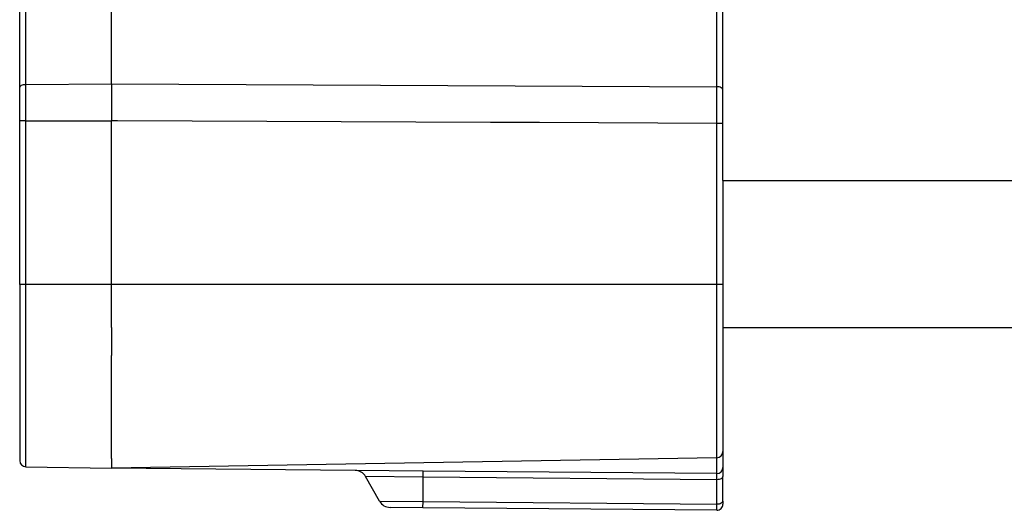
# Model space of a CAD drawing. Header units: millimetres. Extents: x -316 to 135, y 22 to 228.
# Tile 1 of 26: x -316 to -235, y 22 to 62. Entities that reach past the tile are written whole.
import ezdxf

# ---------------------------------------------------------------- set-up
doc = ezdxf.new("R2010")
doc.units = ezdxf.units.MM

# ---------------------------------------------------------------- blocks, each defined once
blk = doc.blocks.new('EMV-Dichtung-LAIRD_4096_3__24', base_point=(-308.43, 34.416))
at = {"color": 1, "linetype": 'Continuous'}
for p, q in [((-308.43, 40.216), (-308.43, 41.016)), ((-308.43, 39.652), (-308.43, 40.216)), ((-308.43, 39.495), (-308.43, 39.652)), ((-308.43, 39.416), (-308.43, 39.495)), ((-308.43, 38.716), (-308.43, 39.416)), ((-308.43, 38.533), (-308.43, 38.716)), ((-308.43, 36.716), (-308.43, 38.533)), ((-308.43, 36.716), (-308.43, 34.416))]:
    blk.add_line(p, q, dxfattribs=at)
blk = doc.blocks.new('Rueckplatte-PSU__25', base_point=(-309.93, 40.216))
at = {"color": 1, "linetype": 'Continuous'}
for p, q in [((-309.93, 53.608), (-308.43, 53.608)), ((-307.93, 53.608), (-308.43, 53.608)), ((-308.43, 40.216), (-309.93, 40.216)), ((-307.93, 40.216), (-308.43, 40.216))]:
    blk.add_line(p, q, dxfattribs=at)
blk = doc.blocks.new('Verbindungsteil_1__32', base_point=(-315.931, 21.784))
at = {"color": 7, "linetype": 'Continuous'}
for p, q in [((-258.43, 56.127), (-258.43, 77.38)), ((-315.93, 56.325), (-315.93, 62.898)), ((-315.93, 53.585), (-315.93, 56.325)), ((-258.43, 53.377), (-258.43, 56.127)), ((-315.93, 40.216), (-315.93, 53.585)), ((-258.43, 48.716), (-258.43, 53.377)), ((-258.43, 48.716), (-258.43, 40.216)), ((-315.93, 40.216), (-315.93, 25.838)), ((-258.43, 40.216), (-258.43, 36.716)), ((-258.43, 36.716), (-258.43, 26.58)), ((-258.43, 26.58), (-258.43, 25.284)), ((-258.921, 26.08), (-308.43, 25.216)), ((-315.439, 25.338), (-308.43, 25.216)), ((-288.506, 25.042), (-308.43, 25.216)), ((-282.929, 24.993), (-288.506, 25.042)), ((-258.926, 24.784), (-282.929, 24.993)), ((-258.43, 25.284), (-258.43, 24.534)), ((-286.508, 22.525), (-287.645, 24.535)), ((-258.43, 22.534), (-258.43, 24.534)), ((-282.955, 21.994), (-285.646, 22.017)), ((-258.935, 21.784), (-282.955, 21.994)), ((-258.43, 22.534), (-258.43, 22.284))]:
    blk.add_line(p, q, dxfattribs=at)
at = {"color": 1, "linetype": 'Continuous'}
for p, q in [((-258.921, 56.377), (-258.921, 69.222)), ((-315.439, 56.575), (-315.439, 63.147)), ((-308.43, 56.608), (-308.43, 63.18)), ((-315.439, 56.575), (-308.43, 56.608)), ((-315.439, 53.585), (-315.439, 56.575)), ((-308.43, 56.608), (-308.43, 53.608)), ((-308.43, 56.608), (-258.921, 56.377)), ((-258.921, 54.625), (-258.921, 56.377)), ((-258.921, 53.463), (-258.921, 54.625)), ((-315.439, 53.585), (-315.93, 53.585)), ((-315.439, 53.585), (-309.93, 53.608)), ((-315.439, 40.216), (-315.439, 53.585)), ((-309.93, 53.608), (-308.43, 53.608)), ((-308.43, 41.416), (-308.43, 53.608)), ((-307.93, 53.608), (-308.43, 53.608)), ((-277.43, 53.463), (-307.93, 53.608)), ((-273.43, 53.463), (-277.43, 53.463)), ((-258.921, 53.377), (-273.43, 53.463)), ((-258.921, 53.377), (-258.921, 53.463)), ((-258.43, 53.377), (-258.921, 53.377)), ((-258.921, 40.216), (-258.921, 53.377)), ((-258.43, 48.716), (-253.43, 48.716)), ((-253.43, 48.716), (-250.43, 48.716)), ((-308.43, 41.016), (-308.43, 41.416)), ((-308.43, 40.216), (-308.43, 41.016)), ((-315.439, 40.216), (-315.93, 40.216)), ((-309.93, 40.216), (-315.439, 40.216)), ((-315.439, 26.142), (-315.439, 40.216)), ((-308.43, 40.216), (-309.93, 40.216)), ((-308.43, 39.652), (-308.43, 40.216)), ((-307.93, 40.216), (-308.43, 40.216)), ((-308.43, 39.495), (-308.43, 39.652)), ((-308.43, 39.416), (-308.43, 39.495)), ((-258.921, 40.216), (-307.93, 40.216)), ((-258.43, 40.216), (-258.921, 40.216)), ((-258.921, 26.884), (-258.921, 40.216)), ((-308.43, 38.716), (-308.43, 39.416)), ((-308.43, 38.533), (-308.43, 38.716)), ((-308.43, 36.716), (-308.43, 38.533)), ((-308.43, 36.716), (-308.43, 34.416)), ((-308.43, 26.02), (-308.43, 34.416)), ((-258.921, 26.08), (-258.921, 26.884)), ((-258.926, 24.784), (-258.921, 26.08)), ((-282.934, 24.494), (-282.929, 24.993)), ((-282.934, 24.494), (-287.645, 24.535)), ((-282.951, 22.494), (-282.934, 24.494)), ((-258.932, 24.284), (-282.934, 24.494)), ((-258.932, 22.284), (-258.932, 24.284)), ((-286.508, 22.525), (-282.951, 22.494)), ((-282.955, 21.994), (-282.951, 22.494)), ((-282.951, 22.494), (-258.932, 22.284))]:
    blk.add_line(p, q, dxfattribs=at)
at = {"color": 7, "linetype": 'Continuous'}
for centre, radius, start, end in [((-258.93, 26.58), 0.5, 271, 0), ((-315.43, 25.838), 0.5, 180, 269), ((-288.515, 24.042), 1, 29.5, 89.5), ((-258.93, 25.284), 0.5, 270.48498, 0), ((-285.637, 23.017), 1, 209.5, 269.5), ((-258.931, 22.285), 0.501, 269.62595, 359.87405)]:
    blk.add_arc(centre, radius, start, end, dxfattribs=at)
at = {"color": 1, "linetype": 'Continuous'}
for points, knots in [([(-315.93, 56.325), (-315.887, 56.392), (-315.777, 56.563), (-315.567, 56.571), (-315.439, 56.575)], [0, 0, 0, 0, 0.2264253, 0.5822038, 0.5822038, 0.5822038, 0.5822038]), ([(-258.43, 56.127), (-258.473, 56.193), (-258.583, 56.365), (-258.793, 56.372), (-258.921, 56.377)], [0, 0, 0, 0, 0.2264253, 0.5822038, 0.5822038, 0.5822038, 0.5822038]), ([(-315.439, 25.338), (-315.439, 25.34), (-315.439, 25.357), (-315.439, 25.391), (-315.439, 25.458), (-315.439, 25.547), (-315.439, 25.666), (-315.439, 25.804), (-315.439, 25.966), (-315.439, 26.081), (-315.439, 26.142)], [0, 0, 0, 0, 0.0063609, 0.0508873, 0.1020954, 0.2044187, 0.3190568, 0.4579497, 0.619976, 0.8037258, 0.8037258, 0.8037258, 0.8037258]), ([(-308.43, 26.02), (-308.43, 25.904), (-308.43, 25.704), (-308.43, 25.47), (-308.43, 25.318), (-308.43, 25.25), (-308.43, 25.216)], [0, 0, 0, 0, 0.3470724, 0.5993123, 0.7015187, 0.8037251, 0.8037251, 0.8037251, 0.8037251]), ([(-258.932, 24.284), (-258.933, 24.367), (-258.933, 24.477), (-258.934, 24.626), (-258.932, 24.71), (-258.927, 24.766), (-258.926, 24.784)], [0, 0, 0, 0, 0.2487306, 0.3304952, 0.4466086, 0.5002558, 0.5002558, 0.5002558, 0.5002558]), ([(-258.43, 24.534), (-258.474, 24.467), (-258.587, 24.293), (-258.802, 24.287), (-258.932, 24.284)], [0, 0, 0, 0, 0.2303609, 0.5926571, 0.5926571, 0.5926571, 0.5926571]), ([(-258.935, 21.784), (-258.935, 21.8), (-258.934, 21.845), (-258.934, 21.905), (-258.934, 21.991), (-258.933, 22.113), (-258.933, 22.219), (-258.932, 22.284)], [0, 0, 0, 0, 0.0491116, 0.1345243, 0.1798103, 0.3063143, 0.5000048, 0.5000048, 0.5000048, 0.5000048]), ([(-258.43, 22.534), (-258.474, 22.466), (-258.587, 22.293), (-258.802, 22.287), (-258.932, 22.284)], [0, 0, 0, 0, 0.2303609, 0.5926571, 0.5926571, 0.5926571, 0.5926571])]:
    blk.add_open_spline(points, degree=3, knots=knots, dxfattribs=at)
blk = doc.blocks.new('Gehaeuseschale-unten-PSU__75', base_point=(-308.43, 36.716))
at = {"color": 1, "linetype": 'Continuous'}
for p, q in [((-258.43, 48.716), (-253.43, 48.716)), ((-253.43, 48.716), (-250.43, 48.716)), ((-250.43, 48.716), (23.57, 48.716)), ((-308.43, 41.016), (-308.43, 41.416)), ((-308.43, 40.216), (-308.43, 41.016)), ((-308.43, 39.652), (-308.43, 40.216)), ((-308.43, 39.495), (-308.43, 39.652)), ((-308.43, 39.416), (-308.43, 39.495)), ((-308.43, 38.716), (-308.43, 39.416)), ((-308.43, 38.533), (-308.43, 38.716)), ((-308.43, 36.716), (-308.43, 38.533))]:
    blk.add_line(p, q, dxfattribs=at)
at = {"color": 7, "linetype": 'Continuous'}
blk.add_line((-258.43, 36.716), (-147.157, 36.716), dxfattribs=at)
blk = doc.blocks.new('Netzteil-S360__79', base_point=(-315.931, 21.782))
for name, p in [('Verbindungsteil_1__32', (-315.931, 21.784)), ('Rueckplatte-PSU__25', (-309.93, 40.216)), ('Gehaeuseschale-unten-PSU__75', (-308.43, 36.716)), ('EMV-Dichtung-LAIRD_4096_3__24', (-308.43, 34.416))]:
    blk.add_blockref(name, p)
blk = doc.blocks.new('SA_LinksA', base_point=(-90.68, 125))
blk.add_blockref('Netzteil-S360__79', (-315.931, 21.782))

msp = doc.modelspace()

# ---------------------------------------------------------------- block references
msp.add_blockref('SA_LinksA', (-90.68, 125))

doc.saveas('drawing.dxf')
